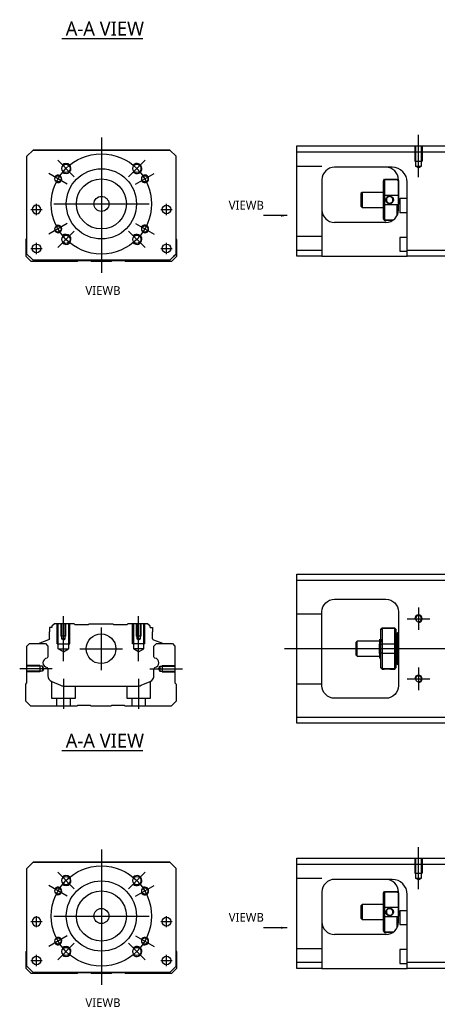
# Model space of a CAD drawing. Header units: millimetres. Extents: x -227 to 3135, y -1502 to 860.
# Tile 1 of 32: x -227 to -61, y -1502 to -1109. Entities that reach past the tile are written whole.
import ezdxf
from ezdxf.lldxf.tags import DXFTag

# ---------------------------------------------------------------- set-up
doc = ezdxf.new("R2010")
doc.units = ezdxf.units.MM
doc.layers.get('0').update_dxf_attribs({"linetype": 'CONTINUOUS'})
doc.layers.add('2', color=7, linetype='CONTINUOUS')
doc.styles.add('CHN', font='Microsoft JhengHei.ttf')
doc.styles.add('DIM-7', font='SIMPLEX.shx', dxfattribs={"width": 0.7, "bigfont": 'chineset.shx'})
tags = doc.linetypes.add('DASHED', pattern=[25.72, 12.86, -12.86]).pattern_tags.tags
tags[6:7] = [DXFTag(74, 4), DXFTag(75, 0), DXFTag(340, '0'), DXFTag(46, 0.0), DXFTag(50, 0.0), DXFTag(44, 0.0), DXFTag(45, 0.0)]
tags[4:5] = [DXFTag(74, 4), DXFTag(75, 0), DXFTag(340, '0'), DXFTag(46, 0.0), DXFTag(50, 0.0), DXFTag(44, 0.0), DXFTag(45, 0.0)]
doc.dimstyles.new('CNS', dxfattribs={"dimtxt": 3.5, "dimasz": 2.5, "dimexe": 1, "dimexo": 1, "dimgap": 1, "dimtad": 1, "dimdsep": 46, "dimtxsty": 'DIM-7', "dimcen": 0.09, "dimclrd": 4, "dimclre": 4, "dimclrt": 1, "dimadec": 0, "dimazin": 0, "dimtfac": 1, "dimtmove": 0, "dimatfit": 3, "dimfxl": 1, "dimtvp": 0.971429, "dimtolj": 1, "dimarcsym": 0})

msp = doc.modelspace()

# ---------------------------------------------------------------- linework, layer by layer
for p, q in [((-210.6, -1116.5), (-178.36, -1116.5)), ((-223, -1184.77), (-218.5, -1184.77)), ((-223, -1184.77), (-218.5, -1184.77)), ((-171.12, -1184.77), (-166.62, -1184.77)), ((-171.12, -1184.77), (-166.62, -1184.77)), ((-223, -1200.27), (-218.5, -1200.27)), ((-223, -1200.27), (-218.5, -1200.27)), ((-171.12, -1200.27), (-166.62, -1200.27)), ((-171.12, -1200.27), (-166.62, -1200.27)), ((-68.36, -1343.48), (-68.36, -1352.48)), ((-72.86, -1347.98), (-63.86, -1347.98)), ((-121.86, -1359.93), (16.57, -1359.93)), ((-214.46, -1367.93), (-227.46, -1367.93)), ((-68.36, -1367.48), (-68.36, -1376.48)), ((-72.86, -1371.98), (-63.86, -1371.98)), ((-210.6, -1400.58), (-178.36, -1400.58)), ((-223, -1468.85), (-218.5, -1468.85)), ((-223, -1468.85), (-218.5, -1468.85)), ((-171.12, -1468.85), (-166.62, -1468.85)), ((-171.12, -1468.85), (-166.62, -1468.85)), ((-223, -1484.35), (-218.5, -1484.35)), ((-223, -1484.35), (-218.5, -1484.35)), ((-171.12, -1484.35), (-166.62, -1484.35)), ((-171.12, -1484.35), (-166.62, -1484.35))]:
    msp.add_line(p, q)
at = {"ltscale": 0.3}
for p, q in [((-194.86, -1156.02), (-194.86, -1210.02)), ((-205.71, -1171.67), (-212.29, -1165.09)), ((-184.01, -1171.67), (-177.43, -1165.09)), ((-208.5, -1174.64), (-215.86, -1170.39)), ((-181.22, -1174.64), (-173.86, -1170.39)), ((-220.75, -1187.02), (-220.75, -1182.52)), ((-220.75, -1187.02), (-220.75, -1182.52)), ((-213.86, -1182.52), (-175.86, -1182.52)), ((-168.87, -1187.02), (-168.87, -1182.52)), ((-168.87, -1187.02), (-168.87, -1182.52)), ((-208.5, -1190.39), (-215.86, -1194.64)), ((-205.71, -1193.37), (-212.29, -1199.95)), ((-184.01, -1193.37), (-177.43, -1199.95)), ((-181.22, -1190.39), (-173.86, -1194.64)), ((-220.75, -1202.52), (-220.75, -1198.02)), ((-220.75, -1202.52), (-220.75, -1198.02)), ((-168.87, -1202.52), (-168.87, -1198.02)), ((-168.87, -1202.52), (-168.87, -1198.02)), ((-195.01, -1351.48), (-195.01, -1368.48)), ((-203.51, -1359.98), (-186.51, -1359.98)), ((-194.86, -1440.1), (-194.86, -1494.1)), ((-205.71, -1455.75), (-212.29, -1449.17)), ((-184.01, -1455.75), (-177.43, -1449.17)), ((-208.5, -1458.73), (-215.86, -1454.48)), ((-181.22, -1458.73), (-173.86, -1454.48)), ((-220.75, -1471.1), (-220.75, -1466.6)), ((-220.75, -1471.1), (-220.75, -1466.6)), ((-213.86, -1466.6), (-175.86, -1466.6)), ((-168.87, -1471.1), (-168.87, -1466.6)), ((-168.87, -1471.1), (-168.87, -1466.6)), ((-208.5, -1474.48), (-215.86, -1478.73)), ((-181.22, -1474.48), (-173.86, -1478.73)), ((-205.71, -1477.46), (-212.29, -1484.03)), ((-184.01, -1477.46), (-177.43, -1484.03)), ((-220.75, -1486.6), (-220.75, -1482.1)), ((-220.75, -1486.6), (-220.75, -1482.1)), ((-168.87, -1486.6), (-168.87, -1482.1)), ((-168.87, -1486.6), (-168.87, -1482.1))]:
    msp.add_line(p, q, dxfattribs=at)
at = {"linetype": 'Continuous'}
for p, q in [((-224.56, -1163.52), (-222.06, -1161.02)), ((-222.06, -1161.02), (-224.56, -1163.52)), ((-222.06, -1161.02), (-167.56, -1161.02)), ((-167.56, -1161.02), (-222.06, -1161.02)), ((-167.56, -1161.02), (-165.06, -1163.52)), ((-165.06, -1163.52), (-167.56, -1161.02)), ((-224.56, -1202.52), (-224.56, -1163.52)), ((-165.06, -1202.52), (-165.06, -1163.52)), ((-224.86, -1196.67), (-224.56, -1196.37)), ((-224.86, -1203.47), (-224.86, -1196.67)), ((-165.06, -1196.47), (-164.86, -1196.67)), ((-164.86, -1196.67), (-164.86, -1203.47)), ((-222.86, -1205.47), (-224.86, -1203.47)), ((-224.56, -1202.52), (-222.06, -1205.02)), ((-222.06, -1205.02), (-223.56, -1203.52)), ((-204.51, -1205.47), (-222.86, -1205.47)), ((-222.06, -1205.02), (-222.06, -1205.02)), ((-167.56, -1205.02), (-222.06, -1205.02)), ((-167.56, -1205.02), (-222.06, -1205.02)), ((-204.16, -1205.22), (-204.51, -1205.47)), ((-199.16, -1205.22), (-204.16, -1205.22)), ((-198.81, -1205.47), (-199.16, -1205.22)), ((-190.91, -1205.47), (-198.81, -1205.47)), ((-190.56, -1205.22), (-190.91, -1205.47)), ((-185.56, -1205.22), (-190.56, -1205.22)), ((-185.21, -1205.47), (-185.56, -1205.22)), ((-166.86, -1205.47), (-185.21, -1205.47)), ((-167.56, -1205.02), (-165.06, -1202.52)), ((-164.86, -1203.47), (-166.86, -1205.47)), ((-116.86, -1332.73), (-116.86, -1330.23)), ((-116.86, -1330.23), (-57.86, -1330.23)), ((-57.86, -1332.73), (-116.86, -1332.73)), ((-116.86, -1387.23), (-116.86, -1332.73)), ((-101.86, -1340.23), (-81.36, -1340.23)), ((-106.86, -1374.73), (-106.86, -1345.23)), ((-76.36, -1345.23), (-76.36, -1374.73)), ((-213.58, -1349.98), (-214.58, -1350.98)), ((-214.58, -1350.98), (-214.58, -1351.48)), ((-205.71, -1349.98), (-213.58, -1349.98)), ((-205.41, -1350.28), (-205.71, -1349.98)), ((-205.41, -1350.28), (-200.01, -1350.28)), ((-200.01, -1350.28), (-199.71, -1349.98)), ((-199.71, -1349.98), (-190.31, -1349.98)), ((-190.01, -1350.28), (-190.31, -1349.98)), ((-190.01, -1350.28), (-184.61, -1350.28)), ((-184.31, -1349.98), (-184.61, -1350.28)), ((-176.44, -1349.98), (-184.31, -1349.98)), ((-175.44, -1350.98), (-176.44, -1349.98)), ((-175.44, -1351.48), (-175.44, -1350.98)), ((-215.58, -1351.48), (-215.58, -1353.18)), ((-214.58, -1351.48), (-215.58, -1351.48)), ((-215.58, -1355.98), (-215.58, -1353.18)), ((-175.44, -1351.48), (-174.44, -1351.48)), ((-174.44, -1351.48), (-174.44, -1353.18)), ((-174.44, -1355.98), (-174.44, -1353.18)), ((-82.86, -1351.73), (-83.36, -1352.23)), ((-83.36, -1352.42), (-83.36, -1352.23)), ((-83.36, -1358.25), (-83.36, -1352.42)), ((-77.86, -1351.73), (-82.86, -1351.73)), ((-82.86, -1351.73), (-82.86, -1351.96)), ((-82.86, -1351.96), (-82.86, -1358)), ((-77.86, -1351.96), (-82.86, -1351.96)), ((-77.36, -1352.23), (-77.86, -1351.73)), ((-77.86, -1351.96), (-77.86, -1351.73)), ((-77.86, -1358), (-77.86, -1351.96)), ((-77.36, -1352.23), (-77.36, -1352.42)), ((-77.36, -1352.42), (-77.36, -1358.25)), ((-76.86, -1353.93), (-77.36, -1353.93)), ((-76.86, -1359.93), (-76.86, -1353.93)), ((-76.86, -1354.03), (-76.86, -1365.83)), ((-224.56, -1358.93), (-223.56, -1357.93)), ((-224.56, -1373.63), (-224.56, -1358.93)), ((-223.56, -1357.93), (-217.23, -1357.93)), ((-219.62, -1357.91), (-219.62, -1357.93)), ((-215.91, -1356.45), (-219.49, -1357.74)), ((-217.23, -1357.93), (-216.23, -1358.93)), ((-216.23, -1358.93), (-216.23, -1363.21)), ((-174.11, -1356.45), (-170.53, -1357.74)), ((-173.89, -1358.93), (-172.89, -1357.93)), ((-173.89, -1363.21), (-173.89, -1358.93)), ((-172.89, -1357.93), (-166.56, -1357.93)), ((-170.4, -1357.91), (-170.4, -1357.93)), ((-166.56, -1357.93), (-165.56, -1358.93)), ((-165.56, -1358.93), (-165.56, -1373.63)), ((-92.86, -1356.93), (-93.36, -1357.43)), ((-93.36, -1357.43), (-93.36, -1357.43)), ((-93.36, -1357.43), (-93.36, -1362.43)), ((-83.86, -1356.93), (-92.86, -1356.93)), ((-92.86, -1362.93), (-92.86, -1356.93)), ((-83.86, -1361.91), (-83.86, -1357.96)), ((-83.48, -1356.43), (-83.73, -1356.43)), ((-83.36, -1359.93), (-83.36, -1358.25)), ((-82.86, -1358), (-82.86, -1359.93)), ((-82.86, -1358), (-77.86, -1358)), ((-77.86, -1359.93), (-77.86, -1358)), ((-77.36, -1358.25), (-77.36, -1361.61)), ((-93.36, -1362.43), (-92.86, -1362.93)), ((-92.86, -1362.93), (-83.86, -1362.93)), ((-83.36, -1361.61), (-83.36, -1359.93)), ((-83.36, -1367.45), (-83.36, -1361.61)), ((-82.86, -1359.93), (-82.86, -1361.86)), ((-82.86, -1361.86), (-82.86, -1367.9)), ((-77.86, -1361.86), (-82.86, -1361.86)), ((-77.86, -1361.86), (-77.86, -1359.93)), ((-77.86, -1367.9), (-77.86, -1361.86)), ((-77.36, -1361.61), (-77.36, -1367.45)), ((-76.86, -1359.93), (-76.86, -1365.93)), ((-83.69, -1363.93), (-83.52, -1363.93)), ((-77.36, -1365.93), (-76.86, -1365.93)), ((-216.23, -1367.95), (-216.23, -1370.76)), ((-173.89, -1370.76), (-173.89, -1367.95)), ((-83.36, -1367.63), (-83.36, -1367.45)), ((-83.36, -1367.63), (-82.86, -1368.13)), ((-82.86, -1367.9), (-82.86, -1368.13)), ((-82.86, -1367.9), (-77.86, -1367.9)), ((-82.86, -1368.13), (-82.36, -1368.13)), ((-79.35, -1368.13), (-77.86, -1368.13)), ((-77.86, -1368.13), (-77.36, -1367.63)), ((-77.86, -1368.13), (-77.86, -1367.9)), ((-77.36, -1367.45), (-77.36, -1367.63)), ((-225.06, -1374.13), (-224.56, -1373.63)), ((-225.06, -1380.93), (-225.06, -1374.13)), ((-214.69, -1373.07), (-211.13, -1374.55)), ((-178.99, -1374.55), (-175.43, -1373.07)), ((-165.56, -1373.63), (-165.06, -1374.13)), ((-165.06, -1374.13), (-165.06, -1380.93)), ((-209.21, -1374.93), (-180.91, -1374.93)), ((-223.06, -1382.93), (-225.06, -1380.93)), ((-165.06, -1380.93), (-167.06, -1382.93)), ((-81.36, -1379.73), (-101.86, -1379.73)), ((-204.71, -1382.93), (-223.06, -1382.93)), ((-204.36, -1382.68), (-204.71, -1382.93)), ((-199.36, -1382.68), (-204.36, -1382.68)), ((-199.01, -1382.93), (-199.36, -1382.68)), ((-191.11, -1382.93), (-199.01, -1382.93)), ((-190.76, -1382.68), (-191.11, -1382.93)), ((-185.76, -1382.68), (-190.76, -1382.68)), ((-185.41, -1382.93), (-185.76, -1382.68)), ((-167.06, -1382.93), (-185.41, -1382.93)), ((-116.86, -1389.73), (-116.86, -1387.23)), ((-116.86, -1387.23), (-57.86, -1387.23)), ((-57.86, -1389.73), (-116.86, -1389.73)), ((-224.56, -1447.6), (-222.06, -1445.1)), ((-222.06, -1445.1), (-224.56, -1447.6)), ((-222.06, -1445.1), (-167.56, -1445.1)), ((-167.56, -1445.1), (-222.06, -1445.1)), ((-167.56, -1445.1), (-165.06, -1447.6)), ((-165.06, -1447.6), (-167.56, -1445.1)), ((-224.56, -1486.6), (-224.56, -1447.6)), ((-165.06, -1486.6), (-165.06, -1447.6)), ((-224.86, -1480.76), (-224.56, -1480.46)), ((-224.86, -1487.56), (-224.86, -1480.76)), ((-165.06, -1480.55), (-164.86, -1480.76)), ((-164.86, -1480.76), (-164.86, -1487.56)), ((-222.86, -1489.56), (-224.86, -1487.56)), ((-224.56, -1486.6), (-222.06, -1489.1)), ((-222.06, -1489.1), (-223.56, -1487.6)), ((-167.56, -1489.1), (-165.06, -1486.6)), ((-164.86, -1487.56), (-166.86, -1489.56)), ((-204.51, -1489.56), (-222.86, -1489.56)), ((-222.06, -1489.1), (-222.06, -1489.1)), ((-167.56, -1489.1), (-222.06, -1489.1)), ((-167.56, -1489.1), (-222.06, -1489.1)), ((-204.16, -1489.31), (-204.51, -1489.56)), ((-199.16, -1489.31), (-204.16, -1489.31)), ((-198.81, -1489.56), (-199.16, -1489.31)), ((-190.91, -1489.56), (-198.81, -1489.56)), ((-190.56, -1489.31), (-190.91, -1489.56)), ((-185.56, -1489.31), (-190.56, -1489.31)), ((-185.21, -1489.56), (-185.56, -1489.31)), ((-166.86, -1489.56), (-185.21, -1489.56))]:
    msp.add_line(p, q, dxfattribs=at)
at = {"linetype": 'DASHED'}
for p, q in [((-222.06, -1161.02), (-222.06, -1161.02)), ((-205.59, -1161.02), (-208.04, -1161.02)), ((-184.04, -1161.02), (-181.59, -1161.02)), ((-167.56, -1161.02), (-167.56, -1161.02)), ((-224.56, -1163.52), (-224.56, -1163.52)), ((-165.06, -1163.52), (-165.06, -1163.52)), ((-222.5, -1184.77), (-222.5, -1184.77)), ((-219, -1184.77), (-219, -1184.77)), ((-170.62, -1184.77), (-170.62, -1184.77)), ((-167.12, -1184.77), (-167.12, -1184.77)), ((-224.56, -1188.02), (-224.56, -1188.02)), ((-165.06, -1188.02), (-165.06, -1188.02)), ((-222.5, -1200.27), (-222.5, -1200.27)), ((-219, -1200.27), (-219, -1200.27)), ((-223.56, -1203.52), (-223.56, -1203.52)), ((-167.56, -1205.02), (-165.06, -1202.52)), ((-166.06, -1203.52), (-167.56, -1205.02)), ((-167.56, -1205.02), (-167.56, -1205.02)), ((-165.06, -1202.52), (-166.06, -1203.52)), ((-166.06, -1203.52), (-166.06, -1203.52)), ((-205.41, -1350.28), (-205.41, -1350.28)), ((-184.61, -1350.28), (-184.61, -1350.28)), ((-83.73, -1356.43), (-83.73, -1356.43)), ((-222.06, -1445.1), (-222.06, -1445.1)), ((-205.59, -1445.1), (-208.04, -1445.1)), ((-184.04, -1445.1), (-181.59, -1445.1)), ((-167.56, -1445.1), (-167.56, -1445.1)), ((-224.56, -1447.6), (-224.56, -1447.6)), ((-165.06, -1447.6), (-165.06, -1447.6)), ((-222.5, -1468.85), (-222.5, -1468.85)), ((-219, -1468.85), (-219, -1468.85)), ((-170.62, -1468.85), (-170.62, -1468.85)), ((-167.12, -1468.85), (-167.12, -1468.85)), ((-224.56, -1472.1), (-224.56, -1472.1)), ((-165.06, -1472.1), (-165.06, -1472.1)), ((-222.5, -1484.35), (-222.5, -1484.35)), ((-219, -1484.35), (-219, -1484.35)), ((-223.56, -1487.6), (-223.56, -1487.6)), ((-167.56, -1489.1), (-165.06, -1486.6)), ((-166.06, -1487.6), (-167.56, -1489.1)), ((-165.06, -1486.6), (-166.06, -1487.6)), ((-166.06, -1487.6), (-166.06, -1487.6)), ((-167.56, -1489.1), (-167.56, -1489.1))]:
    msp.add_line(p, q, dxfattribs=at)
at = {"ltscale": 0.1}
for p, q in [((-210.01, -1364.98), (-210.01, -1346.98)), ((-180.01, -1364.98), (-180.01, -1346.98)), ((-175.56, -1367.93), (-162.56, -1367.93)), ((-210.01, -1371.93), (-210.01, -1383.93)), ((-180.01, -1371.93), (-180.01, -1383.93))]:
    msp.add_line(p, q, dxfattribs=at)
at = {"linetype": 'DASHED', "ltscale": 0.1}
for p, q in [((-106.86, -1346.12), (-116.86, -1346.12)), ((-212.51, -1357.98), (-212.51, -1349.98)), ((-212.08, -1359.98), (-212.08, -1349.98)), ((-211.01, -1349.98), (-211.01, -1354.98)), ((-210.75, -1349.98), (-210.75, -1355.98)), ((-209.27, -1355.98), (-209.27, -1349.98)), ((-209.01, -1354.98), (-209.01, -1349.98)), ((-207.94, -1349.98), (-207.94, -1359.98)), ((-207.51, -1357.98), (-207.51, -1349.98)), ((-182.51, -1357.98), (-182.51, -1349.98)), ((-182.08, -1349.98), (-182.08, -1359.98)), ((-181.01, -1349.98), (-181.01, -1354.98)), ((-180.75, -1349.98), (-180.75, -1355.98)), ((-179.27, -1355.98), (-179.27, -1349.98)), ((-179.01, -1354.98), (-179.01, -1349.98)), ((-177.94, -1359.98), (-177.94, -1349.98)), ((-177.51, -1357.98), (-177.51, -1349.98)), ((-209.01, -1354.98), (-211.01, -1354.98)), ((-179.01, -1354.98), (-181.01, -1354.98)), ((-212.51, -1357.98), (-207.51, -1357.98)), ((-209.27, -1355.98), (-210.75, -1355.98)), ((-210.01, -1356.41), (-210.75, -1355.98)), ((-210.01, -1356.41), (-209.27, -1355.98)), ((-177.51, -1357.98), (-182.51, -1357.98)), ((-179.27, -1355.98), (-180.75, -1355.98)), ((-180.01, -1356.41), (-180.75, -1355.98)), ((-180.01, -1356.41), (-179.27, -1355.98)), ((-212.08, -1359.98), (-207.94, -1359.98)), ((-210.01, -1361.17), (-212.08, -1359.98)), ((-210.01, -1361.17), (-207.94, -1359.98)), ((-177.94, -1359.98), (-182.08, -1359.98)), ((-180.01, -1361.17), (-182.08, -1359.98)), ((-180.01, -1361.17), (-177.94, -1359.98)), ((-219.43, -1366.63), (-224.43, -1366.63)), ((-219.43, -1366.63), (-219.43, -1369.23)), ((-170.56, -1366.63), (-170.56, -1369.23)), ((-170.56, -1366.63), (-165.56, -1366.63)), ((-218.43, -1366.93), (-224.43, -1366.93)), ((-218.43, -1368.94), (-224.43, -1368.94)), ((-219.43, -1369.23), (-224.43, -1369.23)), ((-219.43, -1369.01), (-219.43, -1369.06)), ((-218.43, -1366.93), (-218.43, -1368.94)), ((-217.85, -1367.93), (-218.43, -1366.93)), ((-217.85, -1367.93), (-218.43, -1368.94)), ((-172.14, -1367.93), (-171.56, -1366.93)), ((-172.14, -1367.93), (-171.56, -1368.94)), ((-171.56, -1366.93), (-171.56, -1368.94)), ((-171.56, -1366.93), (-165.56, -1366.93)), ((-171.56, -1368.94), (-165.56, -1368.94)), ((-170.56, -1369.01), (-170.56, -1369.06)), ((-170.56, -1369.23), (-165.56, -1369.23)), ((-214.76, -1373.06), (-214.76, -1379.63)), ((-175.26, -1379.63), (-175.26, -1373)), ((-106.86, -1374.12), (-116.86, -1374.12)), ((-205.26, -1379.63), (-205.26, -1374.93)), ((-184.76, -1374.93), (-184.76, -1379.63)), ((-214.76, -1379.63), (-205.26, -1379.63)), ((-212.76, -1379.63), (-212.76, -1382.93)), ((-207.26, -1382.93), (-207.26, -1379.63)), ((-184.76, -1379.63), (-175.26, -1379.63)), ((-182.76, -1379.63), (-182.76, -1382.93)), ((-177.26, -1382.93), (-177.26, -1379.63))]:
    msp.add_line(p, q, dxfattribs=at)
at = {"ltscale": 0.3}
for centre in [(-194.86, -1182.52), (-194.86, -1466.6)]:
    msp.add_circle(centre, 20, dxfattribs=at)
at = {"linetype": 'Continuous'}
for centre, radius in [((-209, -1168.38), 1.65), ((-194.86, -1182.52), 14), ((-180.72, -1168.38), 1.65), ((-212.18, -1172.52), 1.25), ((-194.86, -1182.52), 10), ((-177.54, -1172.52), 1.25), ((-194.86, -1182.52), 3), ((-168.87, -1184.77), 1.75), ((-212.18, -1192.52), 1.25), ((-177.54, -1192.52), 1.25), ((-209, -1196.66), 1.65), ((-180.72, -1196.66), 1.65), ((-220.75, -1200.27), 1.75), ((-168.87, -1200.27), 1.75), ((-195.01, -1359.98), 5.9), ((-209, -1452.46), 1.65), ((-194.86, -1466.6), 14), ((-180.72, -1452.46), 1.65), ((-212.18, -1456.6), 1.25), ((-194.86, -1466.6), 10), ((-177.54, -1456.6), 1.25), ((-194.86, -1466.6), 3), ((-168.87, -1468.85), 1.75), ((-212.18, -1476.6), 1.25), ((-177.54, -1476.6), 1.25), ((-209, -1480.74), 1.65), ((-180.72, -1480.74), 1.65), ((-220.75, -1484.35), 1.75), ((-168.87, -1484.35), 1.75)]:
    msp.add_circle(centre, radius, dxfattribs=at)
at = {"linetype": 'Continuous', "extrusion": (0, 0, -1)}
for centre, radius in [((220.75, -1184.77), 1.75), ((68.36, -1347.98), 1.22), ((68.36, -1371.98), 1.22), ((220.75, -1468.85), 1.75)]:
    msp.add_circle(centre, radius, dxfattribs=at)
for centre, radius, start, end in [((-209, -1168.38), 2, 227.8658, 135), ((-180.72, -1168.38), 2, 225, 137.8658), ((-212.18, -1172.52), 1.5, 242.1491, 150), ((-177.54, -1172.52), 1.5, 210, 122.1491), ((-212.18, -1192.52), 1.5, 210, 117.8509), ((-177.54, -1192.52), 1.5, 237.8509, 150), ((-209, -1196.66), 2, 225, 132.134), ((-180.72, -1196.66), 2, 222.1342, 135), ((-68.36, -1347.98), 1.5, 270, 180), ((-68.36, -1371.98), 1.5, 270, 180), ((-209, -1452.46), 2, 227.8658, 135), ((-180.72, -1452.46), 2, 225, 137.8658), ((-212.18, -1456.6), 1.5, 242.1491, 150), ((-177.54, -1456.6), 1.5, 210, 122.1491), ((-212.18, -1476.6), 1.5, 210, 117.8509), ((-177.54, -1476.6), 1.5, 237.8509, 150), ((-209, -1480.74), 2, 225, 132.134), ((-180.72, -1480.74), 2, 222.1342, 135)]:
    msp.add_arc(centre, radius, start, end)
for centre, radius, start, end in [((101.86, -1345.23), 5, 0, 90), ((81.36, -1345.23), 5, 90, 180), ((216.08, -1355.98), 0.5, 180, 250.1017), ((170.6, -1357.93), 0.2, 109.8983, 172.0917), ((216.73, -1363.21), 0.5, 180, 249.8105), ((173.39, -1363.21), 0.5, 290.1895, 0), ((216.73, -1367.95), 0.5, 110.1895, 180), ((173.39, -1367.95), 0.5, 0, 69.8105), ((101.86, -1374.73), 5, 270, 0), ((81.36, -1374.73), 5, 180, 270)]:
    msp.add_arc(centre, radius, start, end, dxfattribs=at)
at = {"linetype": 'Continuous'}
for centre, radius, start, end in [((-76.36, -1354.03), 0.5, 90, 180), ((-219.42, -1357.93), 0.2, 109.8983, 172.0917), ((-173.94, -1355.98), 0.5, 180, 250.1017), ((-216.24, -1365.58), 1.93, 99.5288, 260.4712), ((-173.88, -1365.58), 1.93, 279.5288, 80.4712), ((-76.36, -1365.83), 0.5, 180, 270), ((-213.73, -1370.76), 2.5, 180, 247.4572), ((-176.39, -1370.76), 2.5, 292.5428, 0), ((-209.21, -1369.93), 5, 247.4572, 270), ((-180.91, -1369.93), 5, 270, 292.5428)]:
    msp.add_arc(centre, radius, start, end, dxfattribs=at)
for points, degree in [([(-83.36, -1352.42), (-83.19, -1352.26), (-83.02, -1352.11), (-82.86, -1351.96)], 3), ([(-77.86, -1351.96), (-77.69, -1352.11), (-77.52, -1352.26), (-77.36, -1352.42)], 3), ([(-83.72, -1356.45), (-83.84, -1356.24)], 1), ([(-83.36, -1356.21), (-83.42, -1356.32), (-83.49, -1356.43)], 2), ([(-83.36, -1358.25), (-83.19, -1358.17), (-83.02, -1358.09), (-82.86, -1358)], 3), ([(-77.86, -1358), (-77.69, -1358.09), (-77.52, -1358.17), (-77.36, -1358.25)], 3), ([(-82.86, -1361.86), (-83.02, -1361.78), (-83.19, -1361.69), (-83.36, -1361.61)], 3), ([(-77.86, -1361.86), (-77.69, -1361.78), (-77.52, -1361.69), (-77.36, -1361.61)], 3), ([(-83.87, -1363.63), (-83.79, -1363.78), (-83.7, -1363.93)], 2), ([(-83.52, -1363.93), (-83.44, -1363.79), (-83.36, -1363.65)], 2), ([(-82.86, -1367.9), (-83.02, -1367.75), (-83.19, -1367.6), (-83.36, -1367.45)], 3), ([(-77.86, -1367.9), (-77.69, -1367.75), (-77.52, -1367.6), (-77.36, -1367.45)], 3)]:
    msp.add_open_spline(points, degree=degree, dxfattribs=at)
for points, knots in [([(-83.86, -1356.22), (-83.86, -1356.25), (-83.86, -1356.34), (-83.86, -1356.66), (-83.86, -1356.89), (-83.86, -1357.41), (-83.86, -1357.67), (-83.86, -1357.96)], [0, 0, 0, 0, 0.341605, 0.341605, 0.709042, 0.709042, 1, 1, 1, 1]), ([(-83.52, -1363.93), (-83.53, -1363.93), (-83.54, -1363.92), (-83.56, -1363.84), (-83.58, -1363.71), (-83.62, -1363.3), (-83.63, -1363.03), (-83.67, -1362.39), (-83.69, -1362.01), (-83.73, -1361.19), (-83.74, -1360.75), (-83.78, -1359.85), (-83.8, -1359.39), (-83.83, -1358.61), (-83.84, -1358.27), (-83.86, -1357.96)], [0, 0, 0, 0, 0.062674, 0.062674, 0.22432, 0.22432, 0.386002, 0.386002, 0.547651, 0.547651, 0.70934, 0.70934, 0.870988, 0.870988, 1, 1, 1, 1]), ([(-83.36, -1362.44), (-83.37, -1362.18), (-83.39, -1361.86), (-83.43, -1361.18), (-83.45, -1360.79), (-83.48, -1360.02), (-83.5, -1359.61), (-83.54, -1358.84), (-83.56, -1358.47), (-83.59, -1357.8), (-83.61, -1357.49), (-83.64, -1356.99), (-83.66, -1356.79), (-83.69, -1356.54), (-83.71, -1356.47), (-83.72, -1356.44)], [0, 0, 0, 0, 0.142488, 0.142488, 0.289539, 0.289539, 0.436554, 0.436554, 0.583581, 0.583581, 0.730615, 0.730615, 0.877631, 0.877631, 1, 1, 1, 1]), ([(-83.48, -1356.43), (-83.47, -1356.43), (-83.45, -1356.48), (-83.41, -1356.7), (-83.4, -1356.88), (-83.37, -1357.2), (-83.37, -1357.3), (-83.36, -1357.41)], [0, 0, 0, 0, 0.388824, 0.388824, 0.829994, 0.829994, 1, 1, 1, 1]), ([(-83.86, -1361.91), (-83.86, -1362.28), (-83.86, -1362.62), (-83.86, -1363.14), (-83.86, -1363.34), (-83.86, -1363.59), (-83.86, -1363.65), (-83.86, -1363.65)], [0, 0, 0, 0, 0.355488, 0.355488, 0.70353, 0.70353, 1, 1, 1, 1]), ([(-83.86, -1361.91), (-83.84, -1362.3), (-83.82, -1362.66), (-83.79, -1363.25), (-83.77, -1363.48), (-83.73, -1363.81), (-83.72, -1363.91), (-83.7, -1363.93), (-83.69, -1363.93), (-83.69, -1363.93)], [0, 0, 0, 0, 0.320659, 0.320659, 0.641321, 0.641321, 0.962057, 0.962057, 1, 1, 1, 1]), ([(-82.36, -1368.13), (-82.36, -1368.13), (-82.33, -1368.12), (-82.22, -1368.1), (-82.13, -1368.09), (-81.92, -1368.06), (-81.78, -1368.04), (-81.49, -1368.01), (-81.33, -1367.99), (-81, -1367.98), (-80.82, -1367.98), (-80.5, -1367.99), (-80.35, -1368), (-80.06, -1368.02), (-79.92, -1368.04), (-79.69, -1368.07), (-79.59, -1368.09), (-79.44, -1368.11), (-79.39, -1368.12), (-79.36, -1368.13), (-79.35, -1368.13), (-79.35, -1368.13)], [0, 0, 0, 0, 0.109357, 0.109357, 0.21915, 0.21915, 0.330451, 0.330451, 0.436162, 0.436162, 0.542186, 0.542186, 0.640015, 0.640015, 0.743853, 0.743853, 0.849113, 0.849113, 0.958413, 0.958413, 1, 1, 1, 1])]:
    msp.add_open_spline(points, degree=3, knots=knots, dxfattribs=at)
at = {"linetype": 'DASHED'}
for points, degree in [([(-83.49, -1356.43), (-83.49, -1356.44), (-83.49, -1356.44)], 2), ([(-82.36, -1368.13), (-82.35, -1368.11)], 1)]:
    msp.add_open_spline(points, degree=degree, dxfattribs=at)
at = {"layer": '2', "ltscale": 0.5}
for p, q in [((-68.36, -1171.82), (-68.36, -1155)), ((-68.36, -1455.91), (-68.36, -1439.08))]:
    msp.add_line(p, q, dxfattribs=at)
at = {"layer": '2', "linetype": 'Continuous'}
for p, q in [((-116.86, -1161.91), (-116.86, -1159.41)), ((-116.86, -1159.41), (-57.86, -1159.41)), ((-57.86, -1161.91), (-116.86, -1161.91)), ((-116.86, -1200.91), (-116.86, -1161.91)), ((-79.01, -1167.91), (-101.86, -1167.91)), ((-106.86, -1172.91), (-106.86, -1200.91)), ((-82.36, -1173.21), (-81.86, -1172.71)), ((-82.36, -1173.21), (-82.36, -1173.39)), ((-82.36, -1179.23), (-82.36, -1173.39)), ((-81.86, -1172.71), (-81.86, -1172.94)), ((-81.86, -1172.71), (-76.86, -1172.71)), ((-81.86, -1172.94), (-81.86, -1178.98)), ((-76.86, -1172.94), (-81.86, -1172.94)), ((-76.36, -1173.21), (-76.86, -1172.71)), ((-76.86, -1172.94), (-76.86, -1172.71)), ((-76.36, -1184.91), (-76.36, -1172.91)), ((-76.36, -1173.21), (-76.36, -1173.39)), ((-76.36, -1173.39), (-76.36, -1179.23)), ((-72.86, -1200.91), (-72.86, -1173.91)), ((-90.86, -1177.91), (-91.36, -1178.41)), ((-82.36, -1177.91), (-90.86, -1177.91)), ((-90.86, -1177.91), (-90.86, -1183.91)), ((-91.36, -1178.41), (-91.36, -1180.91)), ((-91.36, -1180.91), (-91.36, -1183.41)), ((-82.36, -1182.59), (-82.36, -1179.23)), ((-81.86, -1178.98), (-81.86, -1182.84)), ((-81.86, -1178.98), (-76.86, -1178.98)), ((-76.36, -1179.23), (-76.36, -1182.59)), ((-72.86, -1180.41), (-75.86, -1180.41)), ((-75.86, -1180.41), (-75.86, -1185.91)), ((-91.36, -1183.41), (-90.86, -1183.91)), ((-90.86, -1183.91), (-82.36, -1183.91)), ((-82.36, -1188.43), (-82.36, -1182.59)), ((-81.86, -1182.84), (-81.86, -1188.88)), ((-76.86, -1182.84), (-81.86, -1182.84)), ((-76.86, -1187.09), (-76.86, -1182.84)), ((-75.86, -1185.91), (-72.86, -1185.91)), ((-81.36, -1189.91), (-101.86, -1189.91)), ((-82.36, -1188.61), (-82.36, -1188.43)), ((-82.36, -1188.61), (-81.86, -1189.11)), ((-81.86, -1188.88), (-81.86, -1189.11)), ((-81.86, -1188.88), (-78.32, -1188.88)), ((-81.86, -1189.11), (-81.36, -1189.11)), ((-72.86, -1195.91), (-75.86, -1195.91)), ((-75.86, -1195.91), (-75.86, -1201.41)), ((-116.86, -1200.91), (-106.86, -1200.91)), ((-116.86, -1203.41), (-116.86, -1200.91)), ((-106.86, -1200.91), (-106.86, -1203.41)), ((-75.86, -1201.41), (-72.86, -1201.41)), ((-72.86, -1203.41), (-72.86, -1200.91)), ((-72.86, -1200.91), (-57.86, -1200.91)), ((-106.86, -1203.41), (-116.86, -1203.41)), ((-106.86, -1203.41), (-72.86, -1203.41)), ((-57.86, -1203.41), (-72.86, -1203.41)), ((-116.86, -1445.99), (-116.86, -1443.49)), ((-116.86, -1443.49), (-57.86, -1443.49)), ((-57.86, -1445.99), (-116.86, -1445.99)), ((-116.86, -1484.99), (-116.86, -1445.99)), ((-79.01, -1451.99), (-101.86, -1451.99)), ((-106.86, -1456.99), (-106.86, -1484.99)), ((-82.36, -1457.29), (-81.86, -1456.79)), ((-81.86, -1456.79), (-81.86, -1457.02)), ((-81.86, -1456.79), (-76.86, -1456.79)), ((-81.86, -1457.02), (-81.86, -1463.06)), ((-76.86, -1457.02), (-81.86, -1457.02)), ((-76.36, -1457.29), (-76.86, -1456.79)), ((-76.86, -1457.02), (-76.86, -1456.79)), ((-76.36, -1468.99), (-76.36, -1456.99)), ((-82.36, -1457.29), (-82.36, -1457.48)), ((-82.36, -1463.32), (-82.36, -1457.48)), ((-76.36, -1457.29), (-76.36, -1457.48)), ((-76.36, -1457.48), (-76.36, -1463.32)), ((-72.86, -1484.99), (-72.86, -1457.99)), ((-90.86, -1461.99), (-91.36, -1462.49)), ((-91.36, -1462.49), (-91.36, -1464.99)), ((-91.36, -1464.99), (-91.36, -1467.49)), ((-82.36, -1461.99), (-90.86, -1461.99)), ((-90.86, -1461.99), (-90.86, -1467.99)), ((-82.36, -1466.67), (-82.36, -1463.32)), ((-81.86, -1463.06), (-81.86, -1466.92)), ((-81.86, -1463.06), (-76.86, -1463.06)), ((-76.36, -1463.32), (-76.36, -1466.67)), ((-72.86, -1464.49), (-75.86, -1464.49)), ((-75.86, -1464.49), (-75.86, -1469.99)), ((-91.36, -1467.49), (-90.86, -1467.99)), ((-90.86, -1467.99), (-82.36, -1467.99)), ((-82.36, -1472.51), (-82.36, -1466.67)), ((-81.86, -1466.92), (-81.86, -1472.96)), ((-76.86, -1466.92), (-81.86, -1466.92)), ((-76.86, -1471.17), (-76.86, -1466.92)), ((-82.36, -1472.69), (-82.36, -1472.51)), ((-82.36, -1472.69), (-81.86, -1473.19)), ((-75.86, -1469.99), (-72.86, -1469.99)), ((-81.36, -1473.99), (-101.86, -1473.99)), ((-81.86, -1472.96), (-81.86, -1473.19)), ((-81.86, -1472.96), (-78.32, -1472.96)), ((-81.86, -1473.19), (-81.36, -1473.19)), ((-72.86, -1479.99), (-75.86, -1479.99)), ((-75.86, -1479.99), (-75.86, -1485.49)), ((-116.86, -1484.99), (-106.86, -1484.99)), ((-116.86, -1487.49), (-116.86, -1484.99)), ((-106.86, -1487.49), (-116.86, -1487.49)), ((-106.86, -1484.99), (-106.86, -1487.49)), ((-106.86, -1487.49), (-72.86, -1487.49)), ((-75.86, -1485.49), (-72.86, -1485.49)), ((-72.86, -1487.49), (-72.86, -1484.99)), ((-72.86, -1484.99), (-57.86, -1484.99)), ((-57.86, -1487.49), (-72.86, -1487.49))]:
    msp.add_line(p, q, dxfattribs=at)
at = {"layer": '2', "linetype": 'DASHED', "ltscale": 0.1}
for p, q in [((-69.86, -1159.41), (-69.86, -1165.41)), ((-69.58, -1159.41), (-69.58, -1167.41)), ((-67.13, -1167.41), (-67.13, -1159.41)), ((-66.86, -1159.41), (-66.86, -1165.41)), ((-69.86, -1165.41), (-66.86, -1165.41)), ((-106.86, -1167.55), (-116.86, -1167.55)), ((-68.36, -1168.11), (-69.58, -1167.4)), ((-69.58, -1167.41), (-67.13, -1167.41)), ((-68.36, -1168.11), (-67.13, -1167.4)), ((-106.86, -1195.55), (-116.86, -1195.55)), ((-69.86, -1443.49), (-69.86, -1449.49)), ((-69.58, -1443.49), (-69.58, -1451.49)), ((-67.13, -1451.49), (-67.13, -1443.49)), ((-66.86, -1443.49), (-66.86, -1449.49)), ((-106.86, -1451.64), (-116.86, -1451.64)), ((-69.86, -1449.49), (-66.86, -1449.49)), ((-68.36, -1452.19), (-69.58, -1451.48)), ((-69.58, -1451.49), (-67.13, -1451.49)), ((-68.36, -1452.19), (-67.13, -1451.48)), ((-106.86, -1479.64), (-116.86, -1479.64))]:
    msp.add_line(p, q, dxfattribs=at)
at = {"layer": '2', "linetype": 'DASHED'}
for p, q in [((-78.86, -1167.91), (-79.01, -1167.91)), ((-78.86, -1451.99), (-79.01, -1451.99))]:
    msp.add_line(p, q, dxfattribs=at)
at = {"layer": '2', "linetype": 'Continuous'}
for centre, start, end in [((-101.86, -1172.91), 90, 180), ((-81.36, -1172.91), 0, 90), ((-101.86, -1184.91), 180, 270), ((-81.36, -1184.91), 270, 0), ((-101.86, -1456.99), 90, 180), ((-81.36, -1456.99), 0, 90), ((-101.86, -1468.99), 180, 270), ((-81.36, -1468.99), 270, 0)]:
    msp.add_arc(centre, 5, start, end, dxfattribs=at)
at = {"layer": '2', "linetype": 'DASHED'}
for centre in [(-78.86, -1173.91), (-78.86, -1457.99)]:
    msp.add_arc(centre, 6, 0, 90, dxfattribs=at)
at = {"layer": '2', "linetype": 'Continuous'}
for centre in [(-78.86, -1173.91), (-78.86, -1457.99)]:
    msp.add_ellipse(centre, major_axis=(-4.24, 4.24), ratio=1, start_param=3.926991, end_param=5.497787, dxfattribs=at)
for points in [[(-78.86, -1167.91), (-78.91, -1167.91), (-78.96, -1167.91), (-79.01, -1167.91)], [(-81.86, -1172.94), (-82.03, -1173.09), (-82.19, -1173.24), (-82.36, -1173.39)], [(-76.86, -1172.94), (-76.69, -1173.09), (-76.53, -1173.24), (-76.36, -1173.39)], [(-81.86, -1178.98), (-82.03, -1179.06), (-82.19, -1179.15), (-82.36, -1179.23)], [(-76.86, -1178.98), (-76.69, -1179.06), (-76.53, -1179.15), (-76.36, -1179.23)], [(-81.86, -1182.84), (-82.03, -1182.76), (-82.19, -1182.67), (-82.36, -1182.59)], [(-76.36, -1182.59), (-76.53, -1182.67), (-76.69, -1182.76), (-76.86, -1182.84)], [(-81.86, -1188.88), (-82.03, -1188.73), (-82.19, -1188.58), (-82.36, -1188.43)], [(-78.86, -1451.99), (-78.91, -1451.99), (-78.96, -1451.99), (-79.01, -1451.99)], [(-81.86, -1457.02), (-82.03, -1457.17), (-82.19, -1457.33), (-82.36, -1457.48)], [(-76.86, -1457.02), (-76.69, -1457.17), (-76.53, -1457.33), (-76.36, -1457.48)], [(-81.86, -1463.06), (-82.03, -1463.15), (-82.19, -1463.23), (-82.36, -1463.32)], [(-76.86, -1463.06), (-76.69, -1463.15), (-76.53, -1463.23), (-76.36, -1463.32)], [(-81.86, -1466.92), (-82.03, -1466.84), (-82.19, -1466.75), (-82.36, -1466.67)], [(-76.36, -1466.67), (-76.53, -1466.75), (-76.69, -1466.84), (-76.86, -1466.92)], [(-81.86, -1472.96), (-82.03, -1472.81), (-82.19, -1472.66), (-82.36, -1472.51)]]:
    msp.add_open_spline(points, degree=3, dxfattribs=at)
for points, knots in [([(-81.36, -1180.91), (-81.36, -1180.73), (-81.33, -1180.56), (-81.22, -1180.23), (-81.14, -1180.07), (-80.92, -1179.79), (-80.78, -1179.67), (-80.49, -1179.49), (-80.33, -1179.42), (-80, -1179.35), (-79.83, -1179.35), (-79.5, -1179.39), (-79.35, -1179.44), (-79.06, -1179.58), (-78.92, -1179.68), (-78.69, -1179.92), (-78.59, -1180.06), (-78.44, -1180.36), (-78.39, -1180.54), (-78.36, -1180.78), (-78.35, -1180.84), (-78.35, -1180.91)], [0, 0, 0, 0, 0.109357, 0.109357, 0.21915, 0.21915, 0.330451, 0.330451, 0.436162, 0.436162, 0.542186, 0.542186, 0.640015, 0.640015, 0.743853, 0.743853, 0.849113, 0.849113, 0.958413, 0.958413, 1, 1, 1, 1]), ([(-78.35, -1180.91), (-78.35, -1181.09), (-78.38, -1181.26), (-78.5, -1181.59), (-78.58, -1181.75), (-78.8, -1182.03), (-78.94, -1182.15), (-79.23, -1182.33), (-79.39, -1182.4), (-79.72, -1182.47), (-79.89, -1182.47), (-80.22, -1182.43), (-80.37, -1182.38), (-80.66, -1182.24), (-80.8, -1182.14), (-81.03, -1181.9), (-81.13, -1181.76), (-81.28, -1181.45), (-81.33, -1181.28), (-81.36, -1181.04), (-81.36, -1180.98), (-81.36, -1180.91)], [0, 0, 0, 0, 0.109681, 0.109681, 0.219848, 0.219848, 0.331471, 0.331471, 0.436803, 0.436803, 0.542595, 0.542595, 0.640477, 0.640477, 0.744315, 0.744315, 0.8492, 0.8492, 0.95844, 0.95844, 1, 1, 1, 1]), ([(-78.56, -1180.91), (-78.56, -1180.79), (-78.58, -1180.66), (-78.65, -1180.41), (-78.71, -1180.28), (-78.88, -1180.04), (-78.98, -1179.94), (-79.22, -1179.77), (-79.36, -1179.7), (-79.64, -1179.62), (-79.78, -1179.6), (-80.07, -1179.62), (-80.21, -1179.65), (-80.48, -1179.76), (-80.6, -1179.83), (-80.82, -1180.02), (-80.91, -1180.14), (-81.06, -1180.39), (-81.11, -1180.53), (-81.15, -1180.75), (-81.16, -1180.83), (-81.16, -1180.91)], [0, 0, 0, 0, 0.090081, 0.090081, 0.195216, 0.195216, 0.30186, 0.30186, 0.410211, 0.410211, 0.517617, 0.517617, 0.621981, 0.621981, 0.727419, 0.727419, 0.835017, 0.835017, 0.943332, 0.943332, 1, 1, 1, 1]), ([(-81.16, -1180.91), (-81.16, -1181.03), (-81.14, -1181.16), (-81.07, -1181.41), (-81, -1181.54), (-80.84, -1181.78), (-80.73, -1181.88), (-80.5, -1182.05), (-80.36, -1182.12), (-80.08, -1182.2), (-79.93, -1182.22), (-79.65, -1182.2), (-79.5, -1182.17), (-79.24, -1182.06), (-79.12, -1181.99), (-78.9, -1181.8), (-78.8, -1181.68), (-78.66, -1181.43), (-78.61, -1181.29), (-78.57, -1181.07), (-78.56, -1180.99), (-78.56, -1180.91)], [0, 0, 0, 0, 0.090082, 0.090082, 0.19511, 0.19511, 0.301651, 0.301651, 0.410013, 0.410013, 0.517402, 0.517402, 0.621792, 0.621792, 0.727238, 0.727238, 0.834796, 0.834796, 0.943135, 0.943135, 1, 1, 1, 1]), ([(-81.36, -1189.11), (-81.36, -1189.11), (-81.33, -1189.1), (-81.22, -1189.08), (-81.13, -1189.07), (-80.92, -1189.03), (-80.78, -1189.02), (-80.49, -1188.99), (-80.33, -1188.97), (-80, -1188.96), (-79.82, -1188.96), (-79.5, -1188.97), (-79.35, -1188.98), (-79.06, -1189), (-78.92, -1189.02), (-78.72, -1189.05), (-78.65, -1189.06), (-78.58, -1189.07)], [0, 0, 0, 0, 0.1096809, 0.1096809, 0.2198481, 0.2198481, 0.3314707, 0.3314707, 0.4368026, 0.4368026, 0.542595, 0.542595, 0.6404774, 0.6404774, 0.7443154, 0.7443154, 0.8201607, 0.8201607, 0.8201607, 0.8201607]), ([(-81.36, -1464.99), (-81.36, -1464.82), (-81.33, -1464.64), (-81.22, -1464.31), (-81.14, -1464.15), (-80.92, -1463.87), (-80.78, -1463.75), (-80.49, -1463.57), (-80.33, -1463.51), (-80, -1463.44), (-79.83, -1463.43), (-79.5, -1463.47), (-79.35, -1463.52), (-79.06, -1463.66), (-78.92, -1463.76), (-78.69, -1464), (-78.59, -1464.14), (-78.44, -1464.45), (-78.39, -1464.62), (-78.36, -1464.86), (-78.35, -1464.93), (-78.35, -1464.99)], [0, 0, 0, 0, 0.109357, 0.109357, 0.21915, 0.21915, 0.330451, 0.330451, 0.436162, 0.436162, 0.542186, 0.542186, 0.640015, 0.640015, 0.743853, 0.743853, 0.849113, 0.849113, 0.958413, 0.958413, 1, 1, 1, 1]), ([(-78.35, -1464.99), (-78.35, -1465.17), (-78.38, -1465.35), (-78.5, -1465.68), (-78.58, -1465.84), (-78.8, -1466.11), (-78.94, -1466.23), (-79.23, -1466.41), (-79.39, -1466.48), (-79.72, -1466.55), (-79.89, -1466.56), (-80.22, -1466.51), (-80.37, -1466.46), (-80.66, -1466.32), (-80.8, -1466.22), (-81.03, -1465.98), (-81.13, -1465.84), (-81.28, -1465.54), (-81.33, -1465.37), (-81.36, -1465.13), (-81.36, -1465.06), (-81.36, -1464.99)], [0, 0, 0, 0, 0.109681, 0.109681, 0.219848, 0.219848, 0.331471, 0.331471, 0.436803, 0.436803, 0.542595, 0.542595, 0.640477, 0.640477, 0.744315, 0.744315, 0.8492, 0.8492, 0.95844, 0.95844, 1, 1, 1, 1]), ([(-78.56, -1464.99), (-78.56, -1464.87), (-78.58, -1464.75), (-78.65, -1464.49), (-78.71, -1464.36), (-78.88, -1464.13), (-78.98, -1464.02), (-79.22, -1463.85), (-79.36, -1463.79), (-79.64, -1463.7), (-79.78, -1463.69), (-80.07, -1463.7), (-80.21, -1463.73), (-80.48, -1463.84), (-80.6, -1463.92), (-80.82, -1464.11), (-80.91, -1464.22), (-81.06, -1464.47), (-81.11, -1464.62), (-81.15, -1464.84), (-81.16, -1464.92), (-81.16, -1464.99)], [0, 0, 0, 0, 0.090081, 0.090081, 0.195216, 0.195216, 0.30186, 0.30186, 0.410211, 0.410211, 0.517617, 0.517617, 0.621981, 0.621981, 0.727419, 0.727419, 0.835017, 0.835017, 0.943332, 0.943332, 1, 1, 1, 1]), ([(-81.16, -1464.99), (-81.16, -1465.12), (-81.14, -1465.24), (-81.07, -1465.49), (-81, -1465.63), (-80.84, -1465.86), (-80.73, -1465.96), (-80.5, -1466.13), (-80.36, -1466.2), (-80.08, -1466.28), (-79.93, -1466.3), (-79.65, -1466.28), (-79.5, -1466.25), (-79.24, -1466.15), (-79.12, -1466.07), (-78.9, -1465.88), (-78.8, -1465.77), (-78.66, -1465.51), (-78.61, -1465.37), (-78.57, -1465.15), (-78.56, -1465.07), (-78.56, -1464.99)], [0, 0, 0, 0, 0.090082, 0.090082, 0.19511, 0.19511, 0.301651, 0.301651, 0.410013, 0.410013, 0.517402, 0.517402, 0.621792, 0.621792, 0.727238, 0.727238, 0.834796, 0.834796, 0.943135, 0.943135, 1, 1, 1, 1]), ([(-81.36, -1473.19), (-81.36, -1473.19), (-81.33, -1473.19), (-81.22, -1473.17), (-81.13, -1473.15), (-80.92, -1473.12), (-80.78, -1473.1), (-80.49, -1473.07), (-80.33, -1473.06), (-80, -1473.04), (-79.82, -1473.04), (-79.5, -1473.05), (-79.35, -1473.06), (-79.06, -1473.09), (-78.92, -1473.1), (-78.72, -1473.13), (-78.65, -1473.14), (-78.58, -1473.15)], [0, 0, 0, 0, 0.1096809, 0.1096809, 0.2198481, 0.2198481, 0.3314707, 0.3314707, 0.4368026, 0.4368026, 0.542595, 0.542595, 0.6404774, 0.6404774, 0.7443154, 0.7443154, 0.8201607, 0.8201607, 0.8201607, 0.8201607])]:
    msp.add_open_spline(points, degree=3, knots=knots, dxfattribs=at)

# ---------------------------------------------------------------- texts
at = {"style": 'CHN'}
for s, insert, char_height, attachment_point in [('A-A VIEW', (-209.11, -1112.56), 5.6, 4), ('VIEWB', (-130.06, -1184.79), 3.5, 9), ('VIEWB', (-187.25, -1218.83), 3.5, 9), ('A-A VIEW', (-209.11, -1396.64), 5.6, 4), ('VIEWB', (-130.06, -1468.87), 3.5, 9), ('VIEWB', (-187.25, -1502.91), 3.5, 9)]:
    msp.add_mtext(s, dxfattribs=dict(at, insert=insert, char_height=char_height, attachment_point=attachment_point))

# ---------------------------------------------------------------- leaders
at = {"annotation_type": 0, "has_hookline": 1, "hookline_direction": 1}
for points in [[(-120.71, -1187.2), (-128.15, -1187.21)], [(-120.71, -1471.28), (-128.15, -1471.29)]]:
    msp.add_leader(points, dimstyle='CNS', override={"dimgap": 1, "dimtad": 1}, dxfattribs=at)

doc.saveas('drawing.dxf')
